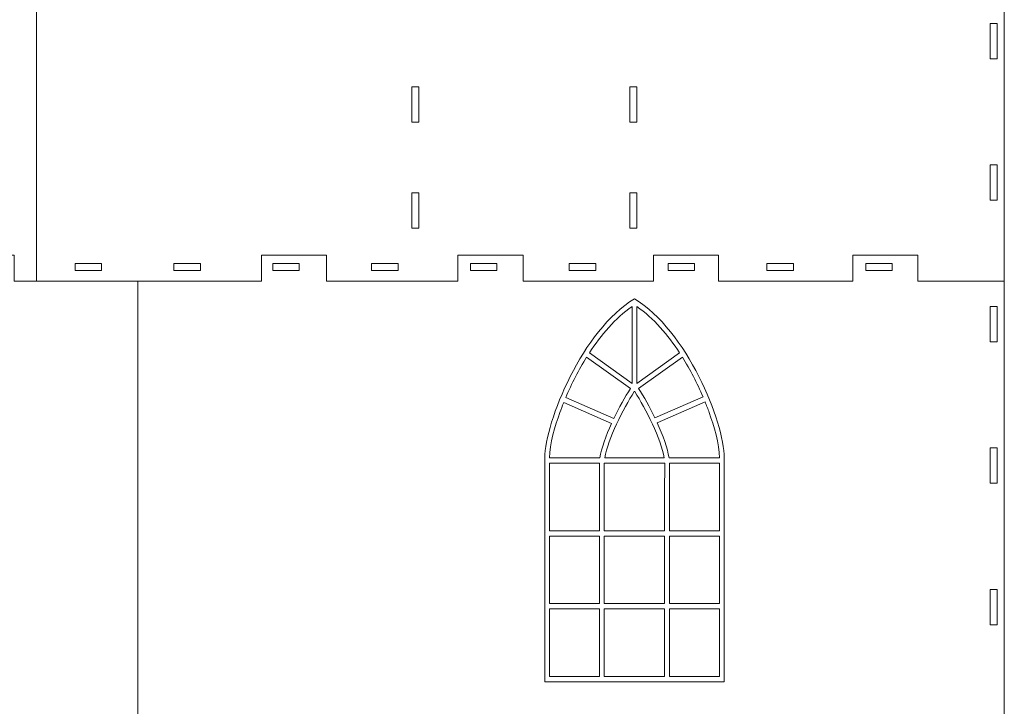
# Model space of a CAD drawing. Header units: centimetres. Extents: x -132 to 124, y -95 to 91.
# Tile 38 of 56: x -18 to 13, y 32 to 54. Entities that reach past the tile are written whole.
import ezdxf

# ---------------------------------------------------------------- set-up
doc = ezdxf.new("R2010")
doc.units = ezdxf.units.CM
doc.header["$MEASUREMENT"] = 0
doc.layers.add('Layer 1', color=7, linetype='Continuous')

msp = doc.modelspace()

# ---------------------------------------------------------------- linework, layer by layer
at = {"layer": 'Layer 1', "lineweight": 15}
for points, knots in [([(-41.68547, 45.74833), (-41.68547, 45.74833), (-38.93842, 45.74833), (-38.93842, 45.74833), (-38.93842, 45.74833), (-38.93842, 45.74833), (-38.93842, 46.5669), (-38.93842, 46.5669), (-38.93842, 46.5669), (-38.93842, 46.5669), (-36.86961, 46.5669), (-36.86961, 46.5669), (-36.86961, 46.5669), (-36.86961, 46.5669), (-36.86961, 45.74833), (-36.86961, 45.74833), (-36.86961, 45.74833), (-36.86961, 45.74833), (-32.59824, 45.74833), (-32.59824, 45.74833), (-32.59824, 45.74833), (-32.59824, 45.74833), (-32.59824, 46.5669), (-32.59824, 46.5669), (-32.59824, 46.5669), (-32.59824, 46.5669), (-30.5296, 46.5669), (-30.5296, 46.5669), (-30.5296, 46.5669), (-30.5296, 46.5669), (-30.5296, 45.74833), (-30.5296, 45.74833), (-30.5296, 45.74833), (-30.5296, 45.74833), (-26.37716, 45.74833), (-26.37716, 45.74833), (-26.37716, 45.74833), (-26.37716, 45.74833), (-26.37716, 46.5669), (-26.37716, 46.5669), (-26.37716, 46.5669), (-26.37716, 46.5669), (-24.30851, 46.5669), (-24.30851, 46.5669), (-24.30851, 46.5669), (-24.30851, 46.5669), (-24.30851, 45.74833), (-24.30851, 45.74833), (-24.30851, 45.74833), (-24.30851, 45.74833), (-20.12647, 45.74833), (-20.12647, 45.74833), (-20.12647, 45.74833), (-20.12647, 45.74833), (-20.12647, 46.5669), (-20.12647, 46.5669), (-20.12647, 46.5669), (-20.12647, 46.5669), (-18.05783, 46.5669), (-18.05783, 46.5669), (-18.05783, 46.5669), (-18.05783, 46.5669), (-18.05783, 45.74833), (-18.05783, 45.74833), (-18.05783, 45.74833), (-18.05783, 45.74833), (-17.33781, 45.74833), (-17.33781, 45.74833), (-17.33781, 45.74833), (-17.33781, 45.74833), (-17.33781, 65.99039), (-17.33781, 65.99039), (-17.33781, 65.99039), (-17.33781, 65.99039), (-17.36759, 65.99039), (-17.36759, 65.99039), (-17.36759, 65.99039), (-17.36759, 65.99039), (-21.95761, 62.80559), (-21.95761, 62.80559), (-21.95761, 62.80559), (-21.95761, 62.80559), (-22.14967, 63.08245), (-22.14967, 63.08245)], [0, 0, 0, 0, 0.04545455, 0.04545455, 0.04545455, 0.04545455, 0.09090909, 0.09090909, 0.09090909, 0.09090909, 0.13636364, 0.13636364, 0.13636364, 0.13636364, 0.18181818, 0.18181818, 0.18181818, 0.18181818, 0.22727273, 0.22727273, 0.22727273, 0.22727273, 0.27272727, 0.27272727, 0.27272727, 0.27272727, 0.31818182, 0.31818182, 0.31818182, 0.31818182, 0.36363636, 0.36363636, 0.36363636, 0.36363636, 0.40909091, 0.40909091, 0.40909091, 0.40909091, 0.45454545, 0.45454545, 0.45454545, 0.45454545, 0.5, 0.5, 0.5, 0.5, 0.54545455, 0.54545455, 0.54545455, 0.54545455, 0.59090909, 0.59090909, 0.59090909, 0.59090909, 0.63636364, 0.63636364, 0.63636364, 0.63636364, 0.68181818, 0.68181818, 0.68181818, 0.68181818, 0.72727273, 0.72727273, 0.72727273, 0.72727273, 0.77272727, 0.77272727, 0.77272727, 0.77272727, 0.81818182, 0.81818182, 0.81818182, 0.81818182, 0.86363636, 0.86363636, 0.86363636, 0.86363636, 0.90909091, 0.90909091, 0.90909091, 0.90909091, 1, 1, 1, 1]), ([(13.43936, 45.74833), (13.43936, 45.74833), (10.69232, 45.74833), (10.69232, 45.74833), (10.69232, 45.74833), (10.69232, 45.74833), (10.69232, 46.5669), (10.69232, 46.5669), (10.69232, 46.5669), (10.69232, 46.5669), (8.62367, 46.5669), (8.62367, 46.5669), (8.62367, 46.5669), (8.62367, 46.5669), (8.62367, 45.74833), (8.62367, 45.74833), (8.62367, 45.74833), (8.62367, 45.74833), (4.35231, 45.74833), (4.35231, 45.74833), (4.35231, 45.74833), (4.35231, 45.74833), (4.35231, 46.5669), (4.35231, 46.5669), (4.35231, 46.5669), (4.35231, 46.5669), (2.28366, 46.5669), (2.28366, 46.5669), (2.28366, 46.5669), (2.28366, 46.5669), (2.28366, 45.74833), (2.28366, 45.74833), (2.28366, 45.74833), (2.28366, 45.74833), (-1.86878, 45.74833), (-1.86878, 45.74833), (-1.86878, 45.74833), (-1.86878, 45.74833), (-1.86878, 46.5669), (-1.86878, 46.5669), (-1.86878, 46.5669), (-1.86878, 46.5669), (-3.93742, 46.5669), (-3.93742, 46.5669), (-3.93742, 46.5669), (-3.93742, 46.5669), (-3.93742, 45.74833), (-3.93742, 45.74833), (-3.93742, 45.74833), (-3.93742, 45.74833), (-8.11963, 45.74833), (-8.11963, 45.74833), (-8.11963, 45.74833), (-8.11963, 45.74833), (-8.11963, 46.5669), (-8.11963, 46.5669), (-8.11963, 46.5669), (-8.11963, 46.5669), (-10.18828, 46.5669), (-10.18828, 46.5669), (-10.18828, 46.5669), (-10.18828, 46.5669), (-10.18828, 45.74833), (-10.18828, 45.74833), (-10.18828, 45.74833), (-10.18828, 45.74833), (-17.33781, 45.74833), (-17.33781, 45.74833), (-17.33781, 45.74833), (-17.33781, 45.74833), (-17.33781, 65.99039), (-17.33781, 65.99039), (-17.33781, 65.99039), (-17.33781, 65.99039), (-14.52494, 65.99039), (-14.52494, 65.99039), (-14.52494, 65.99039), (-14.52494, 65.99039), (-14.52494, 65.35709), (-14.52494, 65.35709)], [0, 0, 0, 0, 0.04761905, 0.04761905, 0.04761905, 0.04761905, 0.0952381, 0.0952381, 0.0952381, 0.0952381, 0.14285714, 0.14285714, 0.14285714, 0.14285714, 0.19047619, 0.19047619, 0.19047619, 0.19047619, 0.23809524, 0.23809524, 0.23809524, 0.23809524, 0.28571429, 0.28571429, 0.28571429, 0.28571429, 0.33333333, 0.33333333, 0.33333333, 0.33333333, 0.38095238, 0.38095238, 0.38095238, 0.38095238, 0.42857143, 0.42857143, 0.42857143, 0.42857143, 0.47619048, 0.47619048, 0.47619048, 0.47619048, 0.52380952, 0.52380952, 0.52380952, 0.52380952, 0.57142857, 0.57142857, 0.57142857, 0.57142857, 0.61904762, 0.61904762, 0.61904762, 0.61904762, 0.66666667, 0.66666667, 0.66666667, 0.66666667, 0.71428571, 0.71428571, 0.71428571, 0.71428571, 0.76190476, 0.76190476, 0.76190476, 0.76190476, 0.80952381, 0.80952381, 0.80952381, 0.80952381, 0.85714286, 0.85714286, 0.85714286, 0.85714286, 0.9047619, 0.9047619, 0.9047619, 0.9047619, 1, 1, 1, 1]), ([(1.20755, 58.01671), (1.20755, 58.01671), (1.01444, 57.7381), (1.01444, 57.7381), (1.01444, 57.7381), (1.01444, 57.7381), (1.75187, 57.22634), (1.75187, 57.22634), (1.75187, 57.22634), (1.75187, 57.22634), (3.07612, 58.56434), (3.07612, 58.56434), (3.07612, 58.56434), (3.07612, 58.56434), (3.07612, 61.80121), (3.07612, 61.80121), (3.07612, 61.80121), (3.07612, 61.80121), (3.67007, 63.01663), (3.67007, 63.01663), (3.67007, 63.01663), (3.67007, 63.01663), (5.2482, 62.71904), (5.2482, 62.71904), (5.2482, 62.71904), (5.2482, 62.71904), (6.82649, 63.65167), (6.82649, 63.65167), (6.82649, 63.65167), (6.82649, 63.65167), (8.40462, 62.03594), (8.40462, 62.03594), (8.40462, 62.03594), (8.40462, 62.03594), (9.98292, 60.99517), (9.98292, 60.99517), (9.98292, 60.99517), (9.98292, 60.99517), (9.98292, 58.5579), (9.98292, 58.5579), (9.98292, 58.5579), (9.98292, 58.5579), (13.43936, 55.06541), (13.43936, 55.06541), (13.43936, 55.06541), (13.43936, 55.06541), (13.43936, 45.74833), (13.43936, 45.74833)], [0, 0, 0, 0, 0.07692308, 0.07692308, 0.07692308, 0.07692308, 0.15384615, 0.15384615, 0.15384615, 0.15384615, 0.23076923, 0.23076923, 0.23076923, 0.23076923, 0.30769231, 0.30769231, 0.30769231, 0.30769231, 0.38461538, 0.38461538, 0.38461538, 0.38461538, 0.46153846, 0.46153846, 0.46153846, 0.46153846, 0.53846154, 0.53846154, 0.53846154, 0.53846154, 0.61538462, 0.61538462, 0.61538462, 0.61538462, 0.69230769, 0.69230769, 0.69230769, 0.69230769, 0.76923077, 0.76923077, 0.76923077, 0.76923077, 0.84615385, 0.84615385, 0.84615385, 0.84615385, 1, 1, 1, 1]), ([(12.98942, 52.81532), (12.98942, 52.81532), (13.21442, 52.81532), (13.21442, 52.81532), (13.21442, 52.81532), (13.21442, 52.81532), (13.21442, 53.94036), (13.21442, 53.94036), (13.21442, 53.94036), (13.21442, 53.94036), (12.98942, 53.94036), (12.98942, 53.94036), (12.98942, 53.94036), (12.98942, 53.94036), (12.98942, 52.81532), (12.98942, 52.81532)], [0, 0, 0, 0, 0.2, 0.2, 0.2, 0.2, 0.4, 0.4, 0.4, 0.4, 0.6, 0.6, 0.6, 0.6, 1, 1, 1, 1]), ([(-5.40428, 50.80414), (-5.40428, 50.80414), (-5.17941, 50.80414), (-5.17941, 50.80414), (-5.17941, 50.80414), (-5.17941, 50.80414), (-5.17941, 51.92917), (-5.17941, 51.92917), (-5.17941, 51.92917), (-5.17941, 51.92917), (-5.40428, 51.92917), (-5.40428, 51.92917), (-5.40428, 51.92917), (-5.40428, 51.92917), (-5.40428, 50.80414), (-5.40428, 50.80414)], [0, 0, 0, 0, 0.2, 0.2, 0.2, 0.2, 0.4, 0.4, 0.4, 0.4, 0.6, 0.6, 0.6, 0.6, 1, 1, 1, 1]), ([(1.52707, 50.80414), (1.52707, 50.80414), (1.75201, 50.80414), (1.75201, 50.80414), (1.75201, 50.80414), (1.75201, 50.80414), (1.75201, 51.92917), (1.75201, 51.92917), (1.75201, 51.92917), (1.75201, 51.92917), (1.52707, 51.92917), (1.52707, 51.92917), (1.52707, 51.92917), (1.52707, 51.92917), (1.52707, 50.80414), (1.52707, 50.80414)], [0, 0, 0, 0, 0.2, 0.2, 0.2, 0.2, 0.4, 0.4, 0.4, 0.4, 0.6, 0.6, 0.6, 0.6, 1, 1, 1, 1]), ([(12.98942, 48.31533), (12.98942, 48.31533), (13.21442, 48.31533), (13.21442, 48.31533), (13.21442, 48.31533), (13.21442, 48.31533), (13.21442, 49.44036), (13.21442, 49.44036), (13.21442, 49.44036), (13.21442, 49.44036), (12.98942, 49.44036), (12.98942, 49.44036), (12.98942, 49.44036), (12.98942, 49.44036), (12.98942, 48.31533), (12.98942, 48.31533)], [0, 0, 0, 0, 0.2, 0.2, 0.2, 0.2, 0.4, 0.4, 0.4, 0.4, 0.6, 0.6, 0.6, 0.6, 1, 1, 1, 1]), ([(-5.40428, 47.42919), (-5.40428, 47.42919), (-5.17941, 47.42919), (-5.17941, 47.42919), (-5.17941, 47.42919), (-5.17941, 47.42919), (-5.17941, 48.55422), (-5.17941, 48.55422), (-5.17941, 48.55422), (-5.17941, 48.55422), (-5.40428, 48.55422), (-5.40428, 48.55422), (-5.40428, 48.55422), (-5.40428, 48.55422), (-5.40428, 47.42919), (-5.40428, 47.42919)], [0, 0, 0, 0, 0.2, 0.2, 0.2, 0.2, 0.4, 0.4, 0.4, 0.4, 0.6, 0.6, 0.6, 0.6, 1, 1, 1, 1]), ([(1.52707, 47.42919), (1.52707, 47.42919), (1.75201, 47.42919), (1.75201, 47.42919), (1.75201, 47.42919), (1.75201, 47.42919), (1.75201, 48.55422), (1.75201, 48.55422), (1.75201, 48.55422), (1.75201, 48.55422), (1.52707, 48.55422), (1.52707, 48.55422), (1.52707, 48.55422), (1.52707, 48.55422), (1.52707, 47.42919), (1.52707, 47.42919)], [0, 0, 0, 0, 0.2, 0.2, 0.2, 0.2, 0.4, 0.4, 0.4, 0.4, 0.6, 0.6, 0.6, 0.6, 1, 1, 1, 1]), ([(-17.33781, 45.74833), (-17.33781, 45.74833), (-18.05783, 45.74833), (-18.05783, 45.74833), (-18.05783, 45.74833), (-18.05783, 45.74833), (-18.05783, 46.5669), (-18.05783, 46.5669), (-18.05783, 46.5669), (-18.05783, 46.5669), (-20.12647, 46.5669), (-20.12647, 46.5669), (-20.12647, 46.5669), (-20.12647, 46.5669), (-20.12647, 45.74833), (-20.12647, 45.74833), (-20.12647, 45.74833), (-20.12647, 45.74833), (-24.30851, 45.74833), (-24.30851, 45.74833), (-24.30851, 45.74833), (-24.30851, 45.74833), (-24.30851, 46.5669), (-24.30851, 46.5669), (-24.30851, 46.5669), (-24.30851, 46.5669), (-26.37716, 46.5669), (-26.37716, 46.5669), (-26.37716, 46.5669), (-26.37716, 46.5669), (-26.37716, 45.74833), (-26.37716, 45.74833), (-26.37716, 45.74833), (-26.37716, 45.74833), (-30.5296, 45.74833), (-30.5296, 45.74833), (-30.5296, 45.74833), (-30.5296, 45.74833), (-30.5296, 46.5669), (-30.5296, 46.5669), (-30.5296, 46.5669), (-30.5296, 46.5669), (-32.59824, 46.5669), (-32.59824, 46.5669), (-32.59824, 46.5669), (-32.59824, 46.5669), (-32.59824, 45.74833), (-32.59824, 45.74833), (-32.59824, 45.74833), (-32.59824, 45.74833), (-36.86961, 45.74833), (-36.86961, 45.74833), (-36.86961, 45.74833), (-36.86961, 45.74833), (-36.86961, 46.5669), (-36.86961, 46.5669), (-36.86961, 46.5669), (-36.86961, 46.5669), (-38.93842, 46.5669), (-38.93842, 46.5669), (-38.93842, 46.5669), (-38.93842, 46.5669), (-38.93842, 45.74833), (-38.93842, 45.74833), (-38.93842, 45.74833), (-38.93842, 45.74833), (-41.68547, 45.74833), (-41.68547, 45.74833), (-41.68547, 45.74833), (-41.68547, 45.74833), (-41.68547, 29.67489), (-41.68547, 29.67489), (-41.68547, 29.67489), (-41.68547, 29.67489), (-38.93842, 29.67489), (-38.93842, 29.67489), (-38.93842, 29.67489), (-38.93842, 29.67489), (-38.93842, 28.85632), (-38.93842, 28.85632), (-38.93842, 28.85632), (-38.93842, 28.85632), (-36.86961, 28.85632), (-36.86961, 28.85632), (-36.86961, 28.85632), (-36.86961, 28.85632), (-36.86961, 29.67489), (-36.86961, 29.67489), (-36.86961, 29.67489), (-36.86961, 29.67489), (-32.59824, 29.67489), (-32.59824, 29.67489), (-32.59824, 29.67489), (-32.59824, 29.67489), (-32.59824, 28.85632), (-32.59824, 28.85632), (-32.59824, 28.85632), (-32.59824, 28.85632), (-30.5296, 28.85632), (-30.5296, 28.85632), (-30.5296, 28.85632), (-30.5296, 28.85632), (-30.5296, 29.67489), (-30.5296, 29.67489), (-30.5296, 29.67489), (-30.5296, 29.67489), (-26.37716, 29.67489), (-26.37716, 29.67489), (-26.37716, 29.67489), (-26.37716, 29.67489), (-26.37716, 28.85632), (-26.37716, 28.85632), (-26.37716, 28.85632), (-26.37716, 28.85632), (-24.30851, 28.85632), (-24.30851, 28.85632), (-24.30851, 28.85632), (-24.30851, 28.85632), (-24.30851, 29.67489), (-24.30851, 29.67489), (-24.30851, 29.67489), (-24.30851, 29.67489), (-20.12647, 29.67489), (-20.12647, 29.67489), (-20.12647, 29.67489), (-20.12647, 29.67489), (-20.12647, 28.85632), (-20.12647, 28.85632), (-20.12647, 28.85632), (-20.12647, 28.85632), (-18.05783, 28.85632), (-18.05783, 28.85632), (-18.05783, 28.85632), (-18.05783, 28.85632), (-18.05783, 29.67489), (-18.05783, 29.67489), (-18.05783, 29.67489), (-18.05783, 29.67489), (-14.12305, 29.67489), (-14.12305, 29.67489), (-14.12305, 29.67489), (-14.12305, 29.67489), (-14.12305, 45.74833), (-14.12305, 45.74833), (-14.12305, 45.74833), (-14.12305, 45.74833), (-17.33781, 45.74833), (-17.33781, 45.74833)], [0, 0, 0, 0, 0.02631579, 0.02631579, 0.02631579, 0.02631579, 0.05263158, 0.05263158, 0.05263158, 0.05263158, 0.07894737, 0.07894737, 0.07894737, 0.07894737, 0.10526316, 0.10526316, 0.10526316, 0.10526316, 0.13157895, 0.13157895, 0.13157895, 0.13157895, 0.15789474, 0.15789474, 0.15789474, 0.15789474, 0.18421053, 0.18421053, 0.18421053, 0.18421053, 0.21052632, 0.21052632, 0.21052632, 0.21052632, 0.23684211, 0.23684211, 0.23684211, 0.23684211, 0.26315789, 0.26315789, 0.26315789, 0.26315789, 0.28947368, 0.28947368, 0.28947368, 0.28947368, 0.31578947, 0.31578947, 0.31578947, 0.31578947, 0.34210526, 0.34210526, 0.34210526, 0.34210526, 0.36842105, 0.36842105, 0.36842105, 0.36842105, 0.39473684, 0.39473684, 0.39473684, 0.39473684, 0.42105263, 0.42105263, 0.42105263, 0.42105263, 0.44736842, 0.44736842, 0.44736842, 0.44736842, 0.47368421, 0.47368421, 0.47368421, 0.47368421, 0.5, 0.5, 0.5, 0.5, 0.52631579, 0.52631579, 0.52631579, 0.52631579, 0.55263158, 0.55263158, 0.55263158, 0.55263158, 0.57894737, 0.57894737, 0.57894737, 0.57894737, 0.60526316, 0.60526316, 0.60526316, 0.60526316, 0.63157895, 0.63157895, 0.63157895, 0.63157895, 0.65789474, 0.65789474, 0.65789474, 0.65789474, 0.68421053, 0.68421053, 0.68421053, 0.68421053, 0.71052632, 0.71052632, 0.71052632, 0.71052632, 0.73684211, 0.73684211, 0.73684211, 0.73684211, 0.76315789, 0.76315789, 0.76315789, 0.76315789, 0.78947368, 0.78947368, 0.78947368, 0.78947368, 0.81578947, 0.81578947, 0.81578947, 0.81578947, 0.84210526, 0.84210526, 0.84210526, 0.84210526, 0.86842105, 0.86842105, 0.86842105, 0.86842105, 0.89473684, 0.89473684, 0.89473684, 0.89473684, 0.92105263, 0.92105263, 0.92105263, 0.92105263, 0.94736842, 0.94736842, 0.94736842, 0.94736842, 1, 1, 1, 1]), ([(-14.12305, 29.67489), (-14.12305, 29.67489), (-14.12305, 45.74833), (-14.12305, 45.74833), (-14.12305, 45.74833), (-14.12305, 45.74833), (-10.18828, 45.74833), (-10.18828, 45.74833), (-10.18828, 45.74833), (-10.18828, 45.74833), (-10.18828, 46.5669), (-10.18828, 46.5669), (-10.18828, 46.5669), (-10.18828, 46.5669), (-8.11963, 46.5669), (-8.11963, 46.5669), (-8.11963, 46.5669), (-8.11963, 46.5669), (-8.11963, 45.74833), (-8.11963, 45.74833), (-8.11963, 45.74833), (-8.11963, 45.74833), (-3.93742, 45.74833), (-3.93742, 45.74833), (-3.93742, 45.74833), (-3.93742, 45.74833), (-3.93742, 46.5669), (-3.93742, 46.5669), (-3.93742, 46.5669), (-3.93742, 46.5669), (-1.86878, 46.5669), (-1.86878, 46.5669), (-1.86878, 46.5669), (-1.86878, 46.5669), (-1.86878, 45.74833), (-1.86878, 45.74833), (-1.86878, 45.74833), (-1.86878, 45.74833), (2.28366, 45.74833), (2.28366, 45.74833), (2.28366, 45.74833), (2.28366, 45.74833), (2.28366, 46.5669), (2.28366, 46.5669), (2.28366, 46.5669), (2.28366, 46.5669), (4.35231, 46.5669), (4.35231, 46.5669), (4.35231, 46.5669), (4.35231, 46.5669), (4.35231, 45.74833), (4.35231, 45.74833), (4.35231, 45.74833), (4.35231, 45.74833), (8.62367, 45.74833), (8.62367, 45.74833), (8.62367, 45.74833), (8.62367, 45.74833), (8.62367, 46.5669), (8.62367, 46.5669), (8.62367, 46.5669), (8.62367, 46.5669), (10.69232, 46.5669), (10.69232, 46.5669), (10.69232, 46.5669), (10.69232, 46.5669), (10.69232, 45.74833), (10.69232, 45.74833), (10.69232, 45.74833), (10.69232, 45.74833), (13.43936, 45.74833), (13.43936, 45.74833), (13.43936, 45.74833), (13.43936, 45.74833), (13.43936, 29.67489), (13.43936, 29.67489), (13.43936, 29.67489), (13.43936, 29.67489), (10.69232, 29.67489), (10.69232, 29.67489), (10.69232, 29.67489), (10.69232, 29.67489), (10.69232, 28.85632), (10.69232, 28.85632), (10.69232, 28.85632), (10.69232, 28.85632), (8.62367, 28.85632), (8.62367, 28.85632), (8.62367, 28.85632), (8.62367, 28.85632), (8.62367, 29.67489), (8.62367, 29.67489), (8.62367, 29.67489), (8.62367, 29.67489), (4.35231, 29.67489), (4.35231, 29.67489), (4.35231, 29.67489), (4.35231, 29.67489), (4.35231, 28.85632), (4.35231, 28.85632), (4.35231, 28.85632), (4.35231, 28.85632), (2.28366, 28.85632), (2.28366, 28.85632), (2.28366, 28.85632), (2.28366, 28.85632), (2.28366, 29.67489), (2.28366, 29.67489), (2.28366, 29.67489), (2.28366, 29.67489), (-1.86878, 29.67489), (-1.86878, 29.67489), (-1.86878, 29.67489), (-1.86878, 29.67489), (-1.86878, 28.85632), (-1.86878, 28.85632), (-1.86878, 28.85632), (-1.86878, 28.85632), (-3.93742, 28.85632), (-3.93742, 28.85632), (-3.93742, 28.85632), (-3.93742, 28.85632), (-3.93742, 29.67489), (-3.93742, 29.67489), (-3.93742, 29.67489), (-3.93742, 29.67489), (-8.11963, 29.67489), (-8.11963, 29.67489), (-8.11963, 29.67489), (-8.11963, 29.67489), (-8.11963, 28.85632), (-8.11963, 28.85632), (-8.11963, 28.85632), (-8.11963, 28.85632), (-10.18828, 28.85632), (-10.18828, 28.85632), (-10.18828, 28.85632), (-10.18828, 28.85632), (-10.18828, 29.67489), (-10.18828, 29.67489), (-10.18828, 29.67489), (-10.18828, 29.67489), (-14.12305, 29.67489), (-14.12305, 29.67489)], [0, 0, 0, 0, 0.02702703, 0.02702703, 0.02702703, 0.02702703, 0.05405405, 0.05405405, 0.05405405, 0.05405405, 0.08108108, 0.08108108, 0.08108108, 0.08108108, 0.10810811, 0.10810811, 0.10810811, 0.10810811, 0.13513514, 0.13513514, 0.13513514, 0.13513514, 0.16216216, 0.16216216, 0.16216216, 0.16216216, 0.18918919, 0.18918919, 0.18918919, 0.18918919, 0.21621622, 0.21621622, 0.21621622, 0.21621622, 0.24324324, 0.24324324, 0.24324324, 0.24324324, 0.27027027, 0.27027027, 0.27027027, 0.27027027, 0.2972973, 0.2972973, 0.2972973, 0.2972973, 0.32432432, 0.32432432, 0.32432432, 0.32432432, 0.35135135, 0.35135135, 0.35135135, 0.35135135, 0.37837838, 0.37837838, 0.37837838, 0.37837838, 0.40540541, 0.40540541, 0.40540541, 0.40540541, 0.43243243, 0.43243243, 0.43243243, 0.43243243, 0.45945946, 0.45945946, 0.45945946, 0.45945946, 0.48648649, 0.48648649, 0.48648649, 0.48648649, 0.51351351, 0.51351351, 0.51351351, 0.51351351, 0.54054054, 0.54054054, 0.54054054, 0.54054054, 0.56756757, 0.56756757, 0.56756757, 0.56756757, 0.59459459, 0.59459459, 0.59459459, 0.59459459, 0.62162162, 0.62162162, 0.62162162, 0.62162162, 0.64864865, 0.64864865, 0.64864865, 0.64864865, 0.67567568, 0.67567568, 0.67567568, 0.67567568, 0.7027027, 0.7027027, 0.7027027, 0.7027027, 0.72972973, 0.72972973, 0.72972973, 0.72972973, 0.75675676, 0.75675676, 0.75675676, 0.75675676, 0.78378378, 0.78378378, 0.78378378, 0.78378378, 0.81081081, 0.81081081, 0.81081081, 0.81081081, 0.83783784, 0.83783784, 0.83783784, 0.83783784, 0.86486486, 0.86486486, 0.86486486, 0.86486486, 0.89189189, 0.89189189, 0.89189189, 0.89189189, 0.91891892, 0.91891892, 0.91891892, 0.91891892, 0.94594595, 0.94594595, 0.94594595, 0.94594595, 1, 1, 1, 1]), ([(-16.11647, 46.30414), (-15.83526, 46.30414), (-15.55404, 46.30414), (-15.27282, 46.30414), (-15.27282, 46.30414), (-15.27282, 46.22909), (-15.27282, 46.15422), (-15.27282, 46.07934), (-15.27282, 46.07934), (-15.55404, 46.07934), (-15.83526, 46.07934), (-16.11647, 46.07934), (-16.11647, 46.07934), (-16.11647, 46.15422), (-16.11647, 46.22909), (-16.11647, 46.30414)], [0, 0, 0, 0, 0.2, 0.2, 0.2, 0.2, 0.4, 0.4, 0.4, 0.4, 0.6, 0.6, 0.6, 0.6, 1, 1, 1, 1]), ([(-12.97328, 46.30414), (-12.69207, 46.30414), (-12.41068, 46.30414), (-12.12946, 46.30414), (-12.12946, 46.30414), (-12.12946, 46.22909), (-12.12946, 46.15422), (-12.12946, 46.07934), (-12.12946, 46.07934), (-12.41068, 46.07934), (-12.69207, 46.07934), (-12.97328, 46.07934), (-12.97328, 46.07934), (-12.97328, 46.15422), (-12.97328, 46.22909), (-12.97328, 46.30414)], [0, 0, 0, 0, 0.2, 0.2, 0.2, 0.2, 0.4, 0.4, 0.4, 0.4, 0.6, 0.6, 0.6, 0.6, 1, 1, 1, 1]), ([(-9.82975, 46.30414), (-9.54853, 46.30414), (-9.26731, 46.30414), (-8.9861, 46.30414), (-8.9861, 46.30414), (-8.9861, 46.22909), (-8.9861, 46.15422), (-8.9861, 46.07934), (-8.9861, 46.07934), (-9.26731, 46.07934), (-9.54853, 46.07934), (-9.82975, 46.07934), (-9.82975, 46.07934), (-9.82975, 46.15422), (-9.82975, 46.22909), (-9.82975, 46.30414)], [0, 0, 0, 0, 0.2, 0.2, 0.2, 0.2, 0.4, 0.4, 0.4, 0.4, 0.6, 0.6, 0.6, 0.6, 1, 1, 1, 1]), ([(-6.68656, 46.30414), (-6.40517, 46.30414), (-6.12395, 46.30414), (-5.84273, 46.30414), (-5.84273, 46.30414), (-5.84273, 46.22909), (-5.84273, 46.15422), (-5.84273, 46.07934), (-5.84273, 46.07934), (-6.12395, 46.07934), (-6.40517, 46.07934), (-6.68656, 46.07934), (-6.68656, 46.07934), (-6.68656, 46.15422), (-6.68656, 46.22909), (-6.68656, 46.30414)], [0, 0, 0, 0, 0.2, 0.2, 0.2, 0.2, 0.4, 0.4, 0.4, 0.4, 0.6, 0.6, 0.6, 0.6, 1, 1, 1, 1]), ([(-3.54302, 46.30414), (-3.2618, 46.30414), (-2.98058, 46.30414), (-2.69919, 46.30414), (-2.69919, 46.30414), (-2.69919, 46.22909), (-2.69919, 46.15422), (-2.69919, 46.07934), (-2.69919, 46.07934), (-2.98058, 46.07934), (-3.2618, 46.07934), (-3.54302, 46.07934), (-3.54302, 46.07934), (-3.54302, 46.15422), (-3.54302, 46.22909), (-3.54302, 46.30414)], [0, 0, 0, 0, 0.2, 0.2, 0.2, 0.2, 0.4, 0.4, 0.4, 0.4, 0.6, 0.6, 0.6, 0.6, 1, 1, 1, 1]), ([(-0.39965, 46.30414), (-0.11844, 46.30414), (0.16278, 46.30414), (0.444, 46.30414), (0.444, 46.30414), (0.444, 46.22909), (0.444, 46.15422), (0.444, 46.07934), (0.444, 46.07934), (0.16278, 46.07934), (-0.11844, 46.07934), (-0.39965, 46.07934), (-0.39965, 46.07934), (-0.39965, 46.15422), (-0.39965, 46.22909), (-0.39965, 46.30414)], [0, 0, 0, 0, 0.2, 0.2, 0.2, 0.2, 0.4, 0.4, 0.4, 0.4, 0.6, 0.6, 0.6, 0.6, 1, 1, 1, 1]), ([(2.74371, 46.30414), (3.02493, 46.30414), (3.30614, 46.30414), (3.58736, 46.30414), (3.58736, 46.30414), (3.58736, 46.22909), (3.58736, 46.15422), (3.58736, 46.07934), (3.58736, 46.07934), (3.30614, 46.07934), (3.02493, 46.07934), (2.74371, 46.07934), (2.74371, 46.07934), (2.74371, 46.15422), (2.74371, 46.22909), (2.74371, 46.30414)], [0, 0, 0, 0, 0.2, 0.2, 0.2, 0.2, 0.4, 0.4, 0.4, 0.4, 0.6, 0.6, 0.6, 0.6, 1, 1, 1, 1]), ([(5.88707, 46.30414), (6.16846, 46.30414), (6.44968, 46.30414), (6.7309, 46.30414), (6.7309, 46.30414), (6.7309, 46.22909), (6.7309, 46.15422), (6.7309, 46.07934), (6.7309, 46.07934), (6.44968, 46.07934), (6.16846, 46.07934), (5.88707, 46.07934), (5.88707, 46.07934), (5.88707, 46.15422), (5.88707, 46.22909), (5.88707, 46.30414)], [0, 0, 0, 0, 0.2, 0.2, 0.2, 0.2, 0.4, 0.4, 0.4, 0.4, 0.6, 0.6, 0.6, 0.6, 1, 1, 1, 1]), ([(9.03044, 46.30414), (9.31165, 46.30414), (9.59305, 46.30414), (9.87426, 46.30414), (9.87426, 46.30414), (9.87426, 46.22909), (9.87426, 46.15422), (9.87426, 46.07934), (9.87426, 46.07934), (9.59305, 46.07934), (9.31165, 46.07934), (9.03044, 46.07934), (9.03044, 46.07934), (9.03044, 46.15422), (9.03044, 46.22909), (9.03044, 46.30414)], [0, 0, 0, 0, 0.2, 0.2, 0.2, 0.2, 0.4, 0.4, 0.4, 0.4, 0.6, 0.6, 0.6, 0.6, 1, 1, 1, 1]), ([(0.24357, 43.46481), (0.24357, 43.46481), (1.60073, 42.49178), (1.60073, 42.49178), (1.60073, 42.49178), (1.60073, 42.49178), (1.60073, 44.93793), (1.60073, 44.93793)], [0, 0, 0, 0, 0.33333333, 0.33333333, 0.33333333, 0.33333333, 1, 1, 1, 1]), ([(3.11095, 43.46359), (3.11095, 43.46359), (1.75187, 42.48917), (1.75187, 42.48917), (1.75187, 42.48917), (1.75187, 42.48917), (1.75187, 44.93793), (1.75187, 44.93793)], [0, 0, 0, 0, 0.33333333, 0.33333333, 0.33333333, 0.33333333, 1, 1, 1, 1]), ([(12.98942, 43.8155), (12.98942, 43.8155), (13.21442, 43.8155), (13.21442, 43.8155), (13.21442, 43.8155), (13.21442, 43.8155), (13.21442, 44.94053), (13.21442, 44.94053), (13.21442, 44.94053), (13.21442, 44.94053), (12.98942, 44.94053), (12.98942, 44.94053), (12.98942, 44.94053), (12.98942, 44.94053), (12.98942, 43.8155), (12.98942, 43.8155)], [0, 0, 0, 0, 0.2, 0.2, 0.2, 0.2, 0.4, 0.4, 0.4, 0.4, 0.6, 0.6, 0.6, 0.6, 1, 1, 1, 1]), ([(-0.57535, 41.88616), (-0.61853, 41.7789), (-0.6598, 41.67094), (-0.69881, 41.56263), (-0.69881, 41.56263), (-0.8456, 41.15447), (-1.02408, 40.56662), (-1.02547, 40.12224)], [0, 0, 0, 0, 0.33333333, 0.33333333, 0.33333333, 0.33333333, 1, 1, 1, 1]), ([(3.92082, 41.9088), (3.96748, 41.79422), (4.01154, 41.67912), (4.05315, 41.5635), (4.05315, 41.5635), (4.19994, 41.15587), (4.37877, 40.56609), (4.37825, 40.12224)], [0, 0, 0, 0, 0.33333333, 0.33333333, 0.33333333, 0.33333333, 1, 1, 1, 1]), ([(12.98942, 39.31533), (12.98942, 39.31533), (13.21442, 39.31533), (13.21442, 39.31533), (13.21442, 39.31533), (13.21442, 39.31533), (13.21442, 40.44043), (13.21442, 40.44043), (13.21442, 40.44043), (13.21442, 40.44043), (12.98942, 40.44043), (12.98942, 40.44043), (12.98942, 40.44043), (12.98942, 40.44043), (12.98942, 39.31533), (12.98942, 39.31533)], [0, 0, 0, 0, 0.2, 0.2, 0.2, 0.2, 0.4, 0.4, 0.4, 0.4, 0.6, 0.6, 0.6, 0.6, 1, 1, 1, 1]), ([(12.98942, 34.81551), (12.98942, 34.81551), (13.21442, 34.81551), (13.21442, 34.81551), (13.21442, 34.81551), (13.21442, 34.81551), (13.21442, 35.94054), (13.21442, 35.94054), (13.21442, 35.94054), (13.21442, 35.94054), (12.98942, 35.94054), (12.98942, 35.94054), (12.98942, 35.94054), (12.98942, 35.94054), (12.98942, 34.81551), (12.98942, 34.81551)], [0, 0, 0, 0, 0.2, 0.2, 0.2, 0.2, 0.4, 0.4, 0.4, 0.4, 0.6, 0.6, 0.6, 0.6, 1, 1, 1, 1])]:
    msp.add_open_spline(points, degree=3, knots=knots, dxfattribs=at)
at = {"layer": 'Layer 1', "color": 12, "lineweight": 15}
for points, knots in [([(-1.17662, 40.12224), (-1.16547, 41.26957), (0.02504, 44.19858), (1.6763, 45.18032), (1.6763, 45.18032), (3.32756, 44.19858), (4.5381, 41.26957), (4.52957, 40.12224)], [0, 0, 0, 0, 0.33333333, 0.33333333, 0.33333333, 0.33333333, 1, 1, 1, 1]), ([(4.52957, 40.12224), (4.52957, 40.12224), (4.52957, 33.00527), (4.52957, 33.00527), (4.52957, 33.00527), (4.52957, 33.00527), (-1.17662, 33.00527), (-1.17662, 33.00527), (-1.17662, 33.00527), (-1.17662, 33.00527), (-1.17662, 40.12224), (-1.17662, 40.12224)], [0, 0, 0, 0, 0.25, 0.25, 0.25, 0.25, 0.5, 0.5, 0.5, 0.5, 1, 1, 1, 1])]:
    msp.add_open_spline(points, degree=3, knots=knots, dxfattribs=at)
at = {"layer": 'Layer 1', "lineweight": 15}
for points in [[(1.60073, 44.93793), (1.06738, 44.57662), (0.60733, 44.02219), (0.24357, 43.46481)], [(1.75187, 44.93793), (2.28593, 44.57627), (2.74702, 44.02132), (3.11095, 43.46359)], [(0.15581, 43.32742), (-0.09563, 42.92449), (-0.32165, 42.4883), (-0.51179, 42.03974)], [(1.54588, 42.33054), (1.54588, 42.33054), (0.15581, 43.32742), (0.15581, 43.32742)], [(1.80881, 42.32932), (1.80881, 42.32932), (3.19888, 43.32585), (3.19888, 43.32585)], [(3.19888, 43.32585), (3.44632, 42.93023), (3.66885, 42.5024), (3.85691, 42.0622)], [(1.01723, 41.37179), (1.18613, 41.72649), (1.37732, 42.069), (1.54588, 42.33054)], [(2.32667, 41.39373), (2.16073, 41.73972), (1.97389, 42.07317), (1.80881, 42.32932)], [(-0.51179, 42.03974), (-0.51179, 42.03974), (1.01723, 41.37179), (1.01723, 41.37179)], [(1.66777, 42.23006), (1.31795, 41.68504), (0.83265, 40.72716), (0.73148, 40.12224)], [(1.68605, 42.23006), (1.68605, 42.23006), (1.66777, 42.23006), (1.66777, 42.23006)], [(2.62234, 40.12224), (2.52378, 40.7249), (2.03657, 41.68452), (1.68605, 42.23006)], [(3.85691, 42.0622), (3.85691, 42.0622), (2.32667, 41.39373), (2.32667, 41.39373)], [(0.94723, 41.22116), (0.94723, 41.22116), (-0.57535, 41.88616), (-0.57535, 41.88616)], [(2.39719, 41.24328), (2.39719, 41.24328), (3.92082, 41.9088), (3.92082, 41.9088)], [(0.57825, 40.12224), (0.62544, 40.4301), (0.76875, 40.82711), (0.94723, 41.22116)], [(2.77557, 40.12224), (2.72856, 40.43498), (2.5809, 40.84139), (2.39719, 41.24328)], [(-1.02547, 40.12224), (-1.02547, 40.12224), (0.57825, 40.12224), (0.57825, 40.12224)], [(0.73148, 40.12224), (0.73148, 40.12224), (2.62234, 40.12224), (2.62234, 40.12224)], [(4.37825, 40.12224), (4.37825, 40.12224), (2.77557, 40.12224), (2.77557, 40.12224)], [(-1.02599, 39.95351), (-1.02704, 39.23767), (-1.02756, 38.522), (-1.02756, 37.80616)], [(0.56362, 39.95351), (0.56362, 39.95351), (-1.02599, 39.95351), (-1.02599, 39.95351)], [(0.56188, 37.80616), (0.56206, 38.64058), (0.56258, 39.40083), (0.56362, 39.95351)], [(0.71477, 39.95351), (0.71337, 39.23767), (0.71285, 38.522), (0.7125, 37.80616)], [(2.63766, 39.95351), (2.63766, 39.95351), (0.71477, 39.95351), (0.71477, 39.95351)], [(2.63523, 37.80616), (2.63558, 38.522), (2.63627, 39.23767), (2.63766, 39.95351)], [(2.78898, 39.95351), (2.78794, 39.39943), (2.78742, 38.63971), (2.78707, 37.80616)], [(4.37808, 39.95351), (4.37808, 39.95351), (2.78898, 39.95351), (2.78898, 39.95351)], [(4.37634, 37.80616), (4.37634, 38.522), (4.37668, 39.23767), (4.37808, 39.95351)], [(-1.02756, 37.80616), (-1.02756, 37.80616), (0.56188, 37.80616), (0.56188, 37.80616)], [(0.56188, 37.63743), (0.56188, 37.63743), (-1.02756, 37.63743), (-1.02756, 37.63743)], [(-1.02756, 37.63743), (-1.02756, 36.92176), (-1.02704, 36.20592), (-1.02669, 35.49008)], [(0.56188, 35.49008), (0.56153, 36.20087), (0.56153, 36.94144), (0.56188, 37.63743)], [(0.71233, 37.63743), (0.71215, 36.92176), (0.71215, 36.20592), (0.71268, 35.49008)], [(2.63523, 37.63743), (2.63523, 37.63743), (0.71233, 37.63743), (0.71233, 37.63743)], [(0.7125, 37.80616), (0.7125, 37.80616), (2.63523, 37.80616), (2.63523, 37.80616)], [(2.6354, 35.49008), (2.63505, 36.20592), (2.63505, 36.92176), (2.63505, 37.63743)], [(2.78707, 37.63743), (2.78689, 36.94127), (2.78707, 36.2007), (2.78707, 35.49008)], [(2.78707, 37.80616), (2.78707, 37.80616), (4.37634, 37.80616), (4.37634, 37.80616)], [(4.37634, 37.63743), (4.37634, 37.63743), (2.78707, 37.63743), (2.78707, 37.63743)], [(4.37721, 35.49008), (4.37668, 36.20592), (4.37634, 36.92176), (4.37634, 37.63743)], [(-1.02669, 35.49008), (-1.02669, 35.49008), (0.56188, 35.49008), (0.56188, 35.49008)], [(0.7125, 35.49008), (0.7125, 35.49008), (2.6354, 35.49008), (2.6354, 35.49008)], [(2.78707, 35.49008), (2.78707, 35.49008), (4.37721, 35.49008), (4.37721, 35.49008)], [(0.56188, 35.32135), (0.56188, 35.32135), (-1.02652, 35.32135), (-1.02652, 35.32135)], [(-1.02652, 35.32135), (-1.02599, 34.60568), (-1.02565, 33.88984), (-1.02547, 33.17417)], [(0.56258, 33.17417), (0.5624, 33.77196), (0.56206, 34.52367), (0.56188, 35.32135)], [(2.63558, 35.32135), (2.63558, 35.32135), (0.71268, 35.32135), (0.71268, 35.32135)], [(0.71268, 35.32135), (0.71285, 34.60568), (0.71337, 33.88984), (0.7139, 33.17417)], [(2.63679, 33.17417), (2.63627, 33.88984), (2.63575, 34.60568), (2.6354, 35.32135)], [(4.37738, 35.32135), (4.37738, 35.32135), (2.78707, 35.32135), (2.78707, 35.32135)], [(2.78707, 35.32135), (2.78742, 34.52367), (2.78776, 33.77213), (2.78794, 33.17417)], [(4.37825, 33.17417), (4.37825, 33.88984), (4.37773, 34.60568), (4.37738, 35.32135)], [(-1.02565, 33.17417), (-1.02565, 33.17417), (0.56258, 33.17417), (0.56258, 33.17417)], [(0.7139, 33.17417), (0.7139, 33.17417), (2.63679, 33.17417), (2.63679, 33.17417)], [(2.78794, 33.17417), (2.78794, 33.17417), (4.37825, 33.17417), (4.37825, 33.17417)]]:
    msp.add_open_spline(points, degree=3, dxfattribs=at)

doc.saveas('drawing.dxf')
